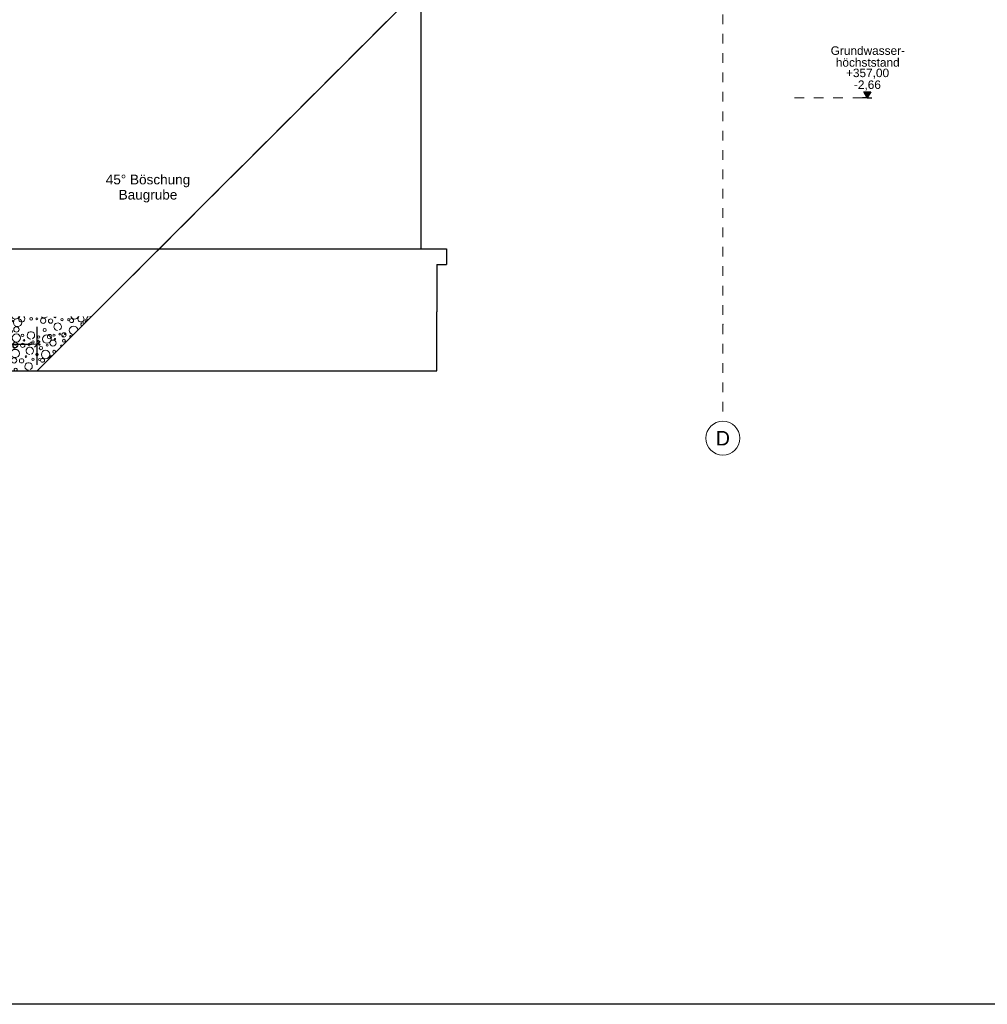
# Model space of a CAD drawing. Header units: metres. Extents: x -14.6 to 48.9, y -22.2 to 2.8.
# Tile 58 of 79: x 16.2 to 26.2, y -22.2 to -12. Entities that reach past the tile are written whole.
import ezdxf
from ezdxf.enums import TextEntityAlignment as Align

# ---------------------------------------------------------------- set-up
doc = ezdxf.new("R2010")
doc.units = ezdxf.units.M
doc.header["$LTSCALE"] = 0.4
doc.header["$MEASUREMENT"] = 0
for name, pattern in [('Raster', [0.2, 0.1, -0.05, 0, -0.05]), ('Strichlinie eng', [0.115, 0.075, -0.04]), ('Strichlinie sehr weit', [0.875, 0.5, -0.375])]:
    doc.linetypes.add(name, pattern=pattern)
doc.layers.get('0').update_dxf_attribs({"color": 8, "lineweight": 9})
doc.layers.get('Defpoints').update_dxf_attribs({"color": 8, "lineweight": 9})
for name, color, linetype in [('EG__..___S_____ZEICHNEN', 8, 'Continuous'), ('Neubau__ GHIW - Perimeterdämmung Wand', 8, 'Continuous'), ('Neubau_A - Bodenaustausch', 8, 'Continuous'), ('Neubau_A - Sauberkeitsschicht', 8, 'Continuous'), ('Neubau_R-Konstruktionsraster gross', 33, 'Continuous'), ('Neubau_T-Bemaßung', 8, 'Continuous')]:
    doc.layers.add(name, color=color, linetype=linetype)
for name, color, linetype, lineweight in [('S-Linien _ Schraffuren.2D', 8, 'Continuous', 9), ('T-Bemaßung', 8, 'Continuous', 9), ('T-Text', 8, 'Continuous', 9)]:
    doc.layers.add(name, color=color, linetype=linetype, lineweight=lineweight)
doc.styles.add('ERSTELLTER_STIL_1', font='txt')
doc.styles.add('ERSTELLTER_STIL_2', font='arial.ttf')
doc.dimstyles.new('ERSTELLTER_STIL__3', dxfattribs={"dimtxt": 0.0875, "dimasz": 0.059375, "dimexe": 0.18, "dimexo": 0.0625, "dimgap": 0, "dimtad": 1, "dimtih": 1, "dimtoh": 1, "dimzin": 0, "dimdsep": 46, "dimtxsty": 'ERSTELLTER_STIL_2', "dimblk": 'ARROWHEAD_6', "dimblk1": 'ARROWHEAD_6', "dimblk2": 'ARROWHEAD_6', "dimcen": 0.09, "dimclrd": 8, "dimclre": 8, "dimclrt": 8, "dimazin": 0, "dimtfac": 1, "dimtdec": 4, "dimtmove": 0, "dimatfit": 3, "dimfxl": 1, "dimtolj": 1, "dimtzin": 0, "dimarcsym": 0})

# ---------------------------------------------------------------- blocks, each defined once
blk = doc.blocks.new('*X283', base_point=(3718.766, 0))
at = {"layer": 'S-Linien _ Schraffuren.2D', "color": 253, "linetype": 'Continuous', "lineweight": 9, "true_color": 0x9f9f9f}
for centre, radius in [((4099.252, -4.953), 0.013), ((4099.418, -4.97), 0.0119), ((4099.503, -4.991), 0.0436), ((4099.531, -4.966), 0.0223), ((4099.577, -4.951), 0.0119), ((4099.636, -4.94), 0.00837), ((4099.679, -4.949), 0.0223), ((4099.668, -4.964), 0.00574), ((4099.692, -4.936), 0.00908), ((4099.749, -4.964), 0.00837), ((4099.801, -4.98), 0.0427), ((4099.941, -4.943), 0.0137), ((4100.001, -4.942), 0.00908), ((4100.065, -4.962), 0.0275), ((4100.142, -4.966), 0.0223), ((4100.26, -4.95), 0.0117), ((4100.33, -4.952), 0.0115), ((4100.359, -4.961), 0.0205), ((4100.504, -4.96), 0.00837), ((4099.254, -5.056), 0.0223), ((4099.268, -5.005), 0.00812), ((4099.319, -5.048), 0.0103), ((4099.338, -5.034), 0.0115), ((4099.361, -5.021), 0.0126), ((4099.416, -5.012), 0.00908), ((4099.426, -5.048), 0.00732), ((4099.442, -5.085), 0.0169), ((4099.507, -5.054), 0.0101), ((4099.567, -5.033), 0.0315), ((4099.587, -4.991), 0.00642), ((4099.654, -5.062), 0.00908), ((4099.68, -5.009), 0.015), ((4099.732, -5.074), 0.0158), ((4099.789, -5.052), 0.0275), ((4100.081, -5.058), 0.0158), ((4099.288, -5.172), 0.00908), ((4099.401, -5.151), 0.0128), ((4099.491, -5.151), 0.0436), ((4099.556, -5.193), 0.0315), ((4099.58, -5.122), 0.015), ((4099.638, -5.188), 0.0201), ((4099.667, -5.109), 0.0223), ((4099.72, -5.182), 0.00908), ((4099.789, -5.14), 0.0427), ((4099.852, -5.113), 0.013), ((4099.868, -5.165), 0.00812), ((4099.938, -5.194), 0.0115), ((4099.961, -5.181), 0.0126), ((4100.018, -5.13), 0.0119), ((4100.016, -5.172), 0.00908), ((4100.103, -5.151), 0.0436), ((4100.131, -5.126), 0.0223), ((4100.167, -5.193), 0.0315), ((4100.177, -5.111), 0.0119), ((4100.187, -5.151), 0.00642), ((4100.236, -5.1), 0.00837), ((4100.279, -5.109), 0.0223), ((4100.268, -5.124), 0.00574), ((4100.28, -5.169), 0.015), ((4100.292, -5.096), 0.00908), ((4099.242, -5.216), 0.0223), ((4099.36, -5.2), 0.0117), ((4099.43, -5.202), 0.0115), ((4099.479, -5.311), 0.0436), ((4099.459, -5.211), 0.0205), ((4099.574, -5.252), 0.0189), ((4099.604, -5.21), 0.00837), ((4099.655, -5.269), 0.0223), ((4099.673, -5.212), 0.0118), ((4099.777, -5.3), 0.0427), ((4099.777, -5.212), 0.0275), ((4099.77, -5.229), 0.0189), ((4099.854, -5.216), 0.0223), ((4099.919, -5.208), 0.0103), ((4100.026, -5.208), 0.00732), ((4100.042, -5.245), 0.0169), ((4100.091, -5.311), 0.0436), ((4100.107, -5.214), 0.0101), ((4100.18, -5.282), 0.015), ((4099.231, -5.376), 0.0223), ((4099.277, -5.361), 0.0119), ((4099.336, -5.35), 0.00837), ((4099.379, -5.359), 0.0223), ((4099.368, -5.374), 0.00574), ((4099.392, -5.346), 0.00908), ((4099.449, -5.374), 0.00837), ((4099.501, -5.39), 0.0427), ((4099.544, -5.353), 0.0315), ((4099.641, -5.353), 0.0137), ((4099.701, -5.352), 0.00908), ((4099.765, -5.372), 0.0275), ((4099.842, -5.376), 0.0223), ((4099.888, -5.332), 0.00908), ((4099.96, -5.36), 0.0117), ((4100.001, -5.311), 0.0128), ((4100.03, -5.362), 0.0115), ((4100.059, -5.371), 0.0205), ((4099.207, -5.464), 0.0101), ((4099.267, -5.443), 0.0315), ((4099.287, -5.401), 0.00642), ((4099.38, -5.419), 0.015)]:
    blk.add_circle(centre, radius, dxfattribs=at)
for centre, radius, start, end in [((4099.189, -4.98), 0.0427, 248.5311, 111.4689), ((4099.339, -4.953), 0.0382, 119.8578, 270), ((4099.339, -4.953), 0.0382, 296.5651, 60.1422), ((4099.779, -4.901), 0.0436, 205.3797, 334.6203), ((4099.844, -4.943), 0.0315, 132.1565, 47.8435), ((4100.077, -4.89), 0.0427, 224.8644, 315.1356), ((4100.188, -4.922), 0.00908, 170.1566, 9.8434), ((4100.391, -4.901), 0.0436, 205.3797, 334.6203), ((4100.456, -4.943), 0.0315, 132.1565, 47.8435), ((4100.538, -4.938), 0.0201, 116.2941, 239.8807), ((4100.538, -4.938), 0.0201, 30.1193, 63.7059), ((4099.177, -5.052), 0.0275, 262.2572, 97.7428), ((4099.17, -5.069), 0.0189, 280.8833, 79.1167), ((4099.327, -5.113), 0.0382, 296.5651, 270), ((4099.939, -5.113), 0.0382, 296.5651, 270), ((4100.215, -5.023), 0.0382, 296.5651, 270), ((4100.379, -5.061), 0.0436, 0.8219, 269.1781), ((4100.474, -5.002), 0.0189, 26.9452, 243.0548), ((4099.177, -5.14), 0.0427, 264.9016, 95.0984), ((4100.349, -5.124), 0.00837, 345.8789, 284.1211), ((4100.401, -5.14), 0.0427, 116.4207, 153.5793), ((4099.165, -5.212), 0.0275, 287.1542, 72.8458), ((4099.315, -5.273), 0.0382, 296.5651, 270), ((4099.927, -5.273), 0.0382, 296.5651, 270), ((4100.254, -5.222), 0.00908, 7.646, 262.354), ((4099.181, -5.308), 0.0158, 240.0636, 119.9364), ((4099.203, -5.401), 0.0436, 227.3672, 132.6328), ((4100.156, -5.353), 0.0315, 79.7799, 190.2201), ((4099.354, -5.472), 0.00908, 301.7518, 238.2482), ((4099.432, -5.484), 0.0158, 15.1674, 164.8326), ((4099.489, -5.462), 0.0275, 320.4326, 219.5674), ((4099.781, -5.468), 0.0158, 307.5421, 232.4579), ((4099.915, -5.433), 0.0382, 296.5651, 270)]:
    blk.add_arc(centre, radius, start, end, dxfattribs=at)
blk = doc.blocks.new('ARROWHEAD_6')
at = {"color": 0, "linetype": 'Continuous', "lineweight": 0}
for p, q in [((0, 0), (-1, 0)), ((-0.5, -0.5), (0.5, 0.5))]:
    blk.add_line(p, q, dxfattribs=at)
blk = doc.blocks.new('*D296')
at = {"layer": 'Defpoints', "color": 0, "linetype": 'Continuous', "transparency": 16777216}
for p in [(16.35, -15.38), (15.35, -15.655), (16.35, -15.655)]:
    blk.add_point(p, dxfattribs=at)
at = {"layer": 'Neubau_T-Bemaßung', "linetype": 'Continuous', "lineweight": -2, "transparency": 16777216}
for p, q in [((15.35, -15.593), (15.35, -15.2)), ((16.35, -15.593), (16.35, -15.2)), ((15.409, -15.38), (16.291, -15.38))]:
    blk.add_line(p, q, dxfattribs=at)
at = {"layer": 'Neubau_T-Bemaßung', "linetype": 'Continuous', "lineweight": -2, "transparency": 16777216, "xscale": 0.059375, "yscale": 0.059375, "zscale": 0.059375, "rotation": 180}
blk.add_blockref('ARROWHEAD_6', (15.35, -15.38), dxfattribs=at)
at = {"layer": 'Neubau_T-Bemaßung', "linetype": 'Continuous', "lineweight": -2, "transparency": 16777216, "xscale": 0.059375, "yscale": 0.059375, "zscale": 0.059375}
blk.add_blockref('ARROWHEAD_6', (16.35, -15.38), dxfattribs=at)
at = {"layer": 'Neubau_T-Bemaßung', "linetype": 'Continuous', "transparency": 16777216, "insert": (15.847, -15.335), "char_height": 0.0875, "attachment_point": 5, "style": 'ERSTELLTER_STIL_2'}
blk.add_mtext('\\A1;1.00', dxfattribs=at)

msp = doc.modelspace()

# ---------------------------------------------------------------- hatches: boundary and pattern name
at = {"layer": 'Neubau_T-Bemaßung', "linetype": 'Continuous'}
msp.add_hatch(color=256, dxfattribs=at).paths.add_polyline_path([(24.92, -12.835), (24.956, -12.773), (24.884, -12.773)])

# ---------------------------------------------------------------- linework, layer by layer
at = {"layer": 'EG__..___S_____ZEICHNEN'}
msp.add_lwpolyline([(48.949, -22.195), (-14.628, -22.195), (-14.628, -10.571), (-14.628, -10.571), (-5.221, -10.487), (-5.22, -10.487), (-4.913, -10.487), (-4.607, -10.488), (-4.606, -10.487), (-4.475, -10.49), (-3.171, -10.516), (-2.025, -10.546), (-1.882, -10.55), (-1.882, -15.515), (-1.785, -15.515), (-0.445, -15.515), (5.81, -15.515), (5.95, -15.655), (15.52, -15.655), (16.35, -15.655), (20.34, -11.665), (24.87, -11.665), (25.768, -10.767), (33.202, -10.767)], dxfattribs=at)
at = {"layer": 'Neubau__ GHIW - Perimeterdämmung Wand', "linetype": 'Continuous'}
for p, q in [((20.315, -14.395), (20.315, -11.405)), ((15.52, -14.395), (20.575, -14.395)), ((20.575, -14.395), (20.575, -14.555)), ((20.475, -14.555), (20.475, -15.045)), ((20.475, -14.555), (20.575, -14.555))]:
    msp.add_line(p, q, dxfattribs=at)
at = {"layer": 'Neubau_A - Bodenaustausch', "linetype": 'Continuous'}
for p, q in [((20.475, -15.655), (20.475, -15.095)), ((15.52, -15.655), (20.475, -15.655))]:
    msp.add_line(p, q, dxfattribs=at)
at = {"layer": 'Neubau_A - Sauberkeitsschicht', "linetype": 'Continuous'}
msp.add_line((20.475, -15.095), (20.475, -15.045), dxfattribs=at)
at = {"layer": 'Neubau_R-Konstruktionsraster gross', "linetype": 'Raster', "lineweight": 9}
for p, q in [((23.43, -1.175), (23.43, -15.175)), ((23.43, -15.175), (23.43, -16.175))]:
    msp.add_line(p, q, dxfattribs=at)
at = {"layer": 'Neubau_R-Konstruktionsraster gross', "linetype": 'Continuous', "lineweight": 9, "flags": 128}
msp.add_lwpolyline([(23.43, -16.525, 1), (23.43, -16.175, 1)], format="xyb", close=True, dxfattribs=at)
at = {"layer": 'Neubau_R-Konstruktionsraster gross', "linetype": 'Raster', "lineweight": 9}
msp.add_point((23.43, -15.175), dxfattribs=at)
msp.add_point((23.43, -15.175), dxfattribs=at)
at = {"layer": 'Neubau_T-Bemaßung', "linetype": 'Continuous'}
for p, q in [((24.92, -12.835), (24.884, -12.773)), ((24.884, -12.773), (24.956, -12.773)), ((24.956, -12.773), (24.92, -12.835)), ((24.92, -12.835), (24.873, -12.835)), ((24.92, -12.835), (24.967, -12.835))]:
    msp.add_line(p, q, dxfattribs=at)
at = {"layer": 'S-Linien _ Schraffuren.2D', "linetype": 'Strichlinie sehr weit'}
for p, q in [((16.35, -15.655), (20.34, -11.665)), ((15.35, -15.655), (16.35, -15.655))]:
    msp.add_line(p, q, dxfattribs=at)
at = {"layer": 'T-Bemaßung', "linetype": 'Strichlinie eng'}
msp.add_line((24.17, -12.835), (24.92, -12.835), dxfattribs=at)

# ---------------------------------------------------------------- block references
at = {"layer": 'S-Linien _ Schraffuren.2D', "linetype": 'Continuous'}
msp.add_blockref('*X283', (-364.888, -10.175), dxfattribs=at)

# ---------------------------------------------------------------- texts
at = {"layer": 'Neubau_R-Konstruktionsraster gross', "style": 'ERSTELLTER_STIL_1'}
msp.add_text('D', height=0.15, dxfattribs=at).set_placement((23.43, -16.275), align=Align.TOP_CENTER)
at = {"layer": 'Neubau_T-Bemaßung', "char_height": 0.0875, "attachment_point": 7, "style": 'ERSTELLTER_STIL_2'}
for s, insert in [('\\A1;Grundwasser-', (24.543, -12.393)), ('\\A1;höchststand', (24.596, -12.515)), ('\\A1;+357,00', (24.701, -12.638)), ('\\A1;-2,66', (24.783, -12.76))]:
    msp.add_mtext(s, dxfattribs=dict(at, insert=insert))
at = {"layer": 'T-Text', "linetype": 'Continuous', "insert": (17.494, -13.629), "char_height": 0.1, "attachment_point": 2, "line_spacing_factor": 0.940384, "style": 'ERSTELLTER_STIL_2'}
msp.add_mtext('\\A1;45° Böschung\\PBaugrube', dxfattribs=at)

# ---------------------------------------------------------------- dimensions: what is measured, and where the dimension line sits
at = {"layer": 'Neubau_T-Bemaßung', "linetype": 'Continuous'}
dim = msp.add_linear_dim(base=(16.35, -15.38), p1=(15.35, -15.655), p2=(16.35, -15.655), dimstyle='ERSTELLTER_STIL__3', override={"dimclrd": 256, "dimclre": 256, "dimclrt": 256}, dxfattribs=at)
dim.commit()
dim.dimension.update_dxf_attribs({"geometry": '*D296', "text_midpoint": (15.847, -15.38), "dimtype": 160})

doc.saveas('drawing.dxf')
